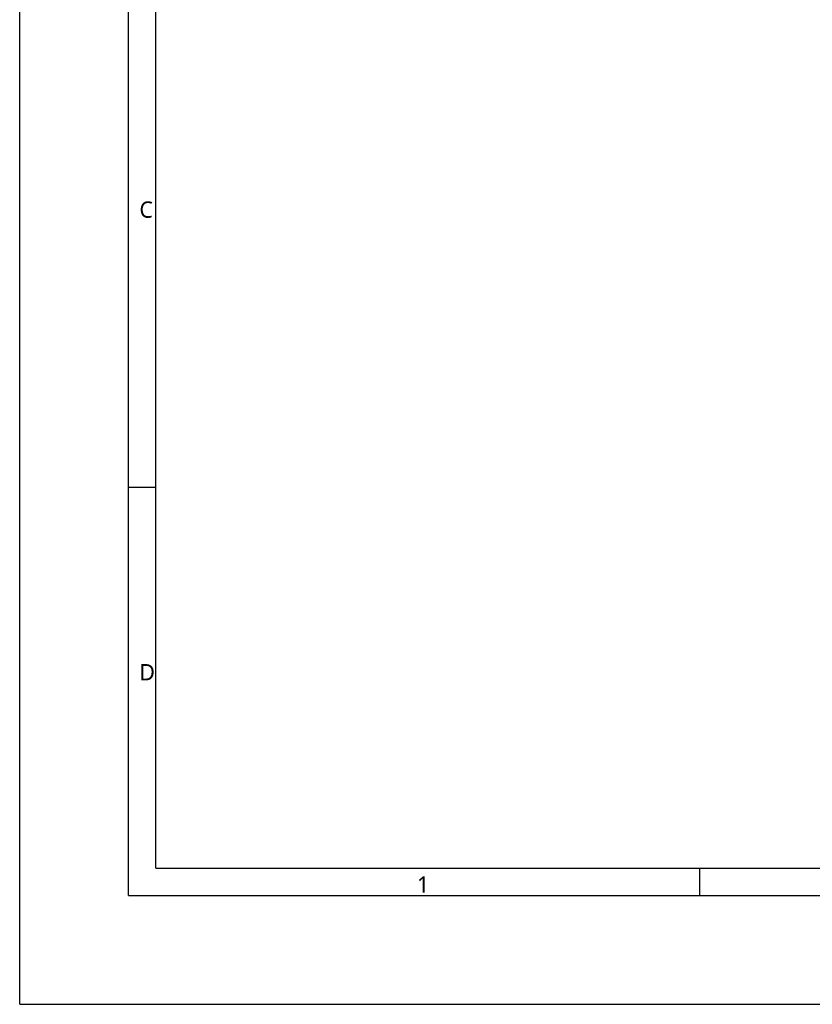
# Model space of a CAD drawing. Header units: millimetres. Extents: x 0 to 1188, y 0 to 840.
# Tile 1 of 38: x 0 to 291, y 0 to 362. Entities that reach past the tile are written whole.
import ezdxf

# ---------------------------------------------------------------- set-up
doc = ezdxf.new("R2010")
doc.units = ezdxf.units.MM
doc.header["$LTSCALE"] = 65.34
doc.layers.add('00_TOPRB0700WD-C-FORMAT', color=7, linetype='CONTINUOUS')
doc.styles.add('TEXTSTYLE_2', font='malgun.ttf')

msp = doc.modelspace()

# ---------------------------------------------------------------- linework, layer by layer
at = {"layer": '00_TOPRB0700WD-C-FORMAT', "color": 7, "linetype": 'Continuous'}
for p, q in [((0, 0), (0, 840)), ((40, 40), (40, 800)), ((50, 50), (50, 790)), ((40, 190), (50, 190)), ((50, 50), (898.056172, 50.265171)), ((250, 40), (250, 50)), ((40, 40), (1148.282653, 40)), ((0, 0), (1188, 0))]:
    msp.add_line(p, q, dxfattribs=at)

# ---------------------------------------------------------------- texts
at = {"layer": '00_TOPRB0700WD-C-FORMAT', "color": 7, "linetype": 'Continuous', "char_height": 6, "attachment_point": 1, "line_spacing_factor": 0.9, "style": 'TEXTSTYLE_2'}
for s, insert, width in [('C', (44, 295), 5.28888889), ('D', (44, 125), 5.97777778), ('1', (146, 47), 4.6)]:
    msp.add_mtext(s, dxfattribs=dict(at, insert=insert, width=width))

doc.saveas('drawing.dxf')
